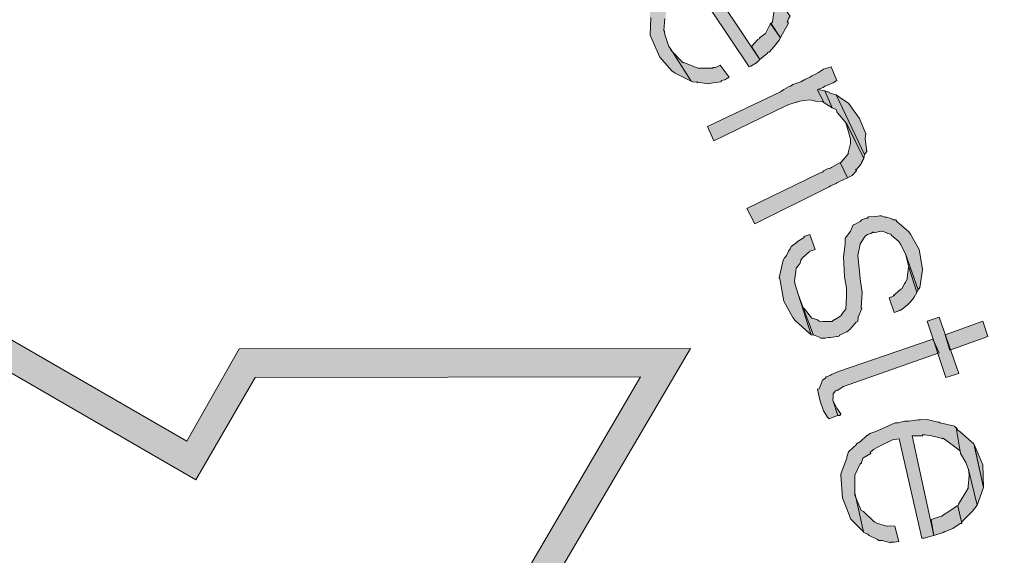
# Model space of a CAD drawing. Header units: millimetres. Extents: x -17 to 226, y -19 to 65.
# Tile 32 of 62: x 75.911 to 77.643, y -12.395 to -11.453. Entities that reach past the tile are written whole.
import ezdxf

# ---------------------------------------------------------------- set-up
doc = ezdxf.new("R2010")
doc.units = ezdxf.units.MM
doc.layers.add('STEMPEL', color=7, linetype='Continuous')

# ---------------------------------------------------------------- blocks, each defined once
blk = doc.blocks.new('241')
at = {"layer": 'STEMPEL', "true_color": 0xff0d0d}
blk.add_hatch(color=1, dxfattribs=at).paths.add_polyline_path([(-23.51, 4.172), (-21.222, 4.172), (-21.223, 4.122), (-23.559, 4.122), (-23.559, 4.464), (-23.351, 4.464), (-23.01, 5.046), (-23.688, 5.045), (-23.792, 4.865), (-24.517, 5.284), (-24.408, 5.473), (-24.744, 6.053), (-25.083, 5.464), (-24.979, 5.284), (-25.704, 4.865), (-25.81, 5.045), (-26.486, 5.045), (-26.144, 4.464), (-25.935, 4.463), (-25.936, 2.97), (-25.985, 2.971), (-25.986, 4.415), (-26.173, 4.416), (-26.575, 5.095), (-25.781, 5.095), (-25.686, 4.933), (-25.048, 5.302), (-25.14, 5.464), (-24.745, 6.151), (-24.351, 5.471), (-24.448, 5.302), (-23.808, 4.933), (-23.716, 5.095), (-22.922, 5.096), (-23.322, 4.415), (-23.51, 4.415)])
at = {"layer": 'STEMPEL'}
for points in [[(-22.992, 5.644), (-22.976, 5.608), (-22.955, 5.584), (-22.949, 5.58), (-22.921, 5.566), (-22.958, 5.624), (-22.96, 5.627), (-22.967, 5.648), (-22.968, 5.653), (-22.969, 5.655), (-22.967, 5.676), (-22.966, 5.679), (-22.965, 5.687), (-22.957, 5.7), (-22.957, 5.701), (-22.953, 5.705), (-22.948, 5.717), (-22.928, 5.734), (-22.919, 5.741), (-22.819, 5.591), (-22.816, 5.592), (-22.806, 5.598), (-22.8, 5.604), (-22.899, 5.753), (-22.884, 5.76), (-22.879, 5.761), (-22.88, 5.763), (-22.866, 5.764), (-22.848, 5.768), (-22.846, 5.769), (-22.811, 5.76), (-22.809, 5.759), (-22.808, 5.756), (-22.831, 5.793), (-22.834, 5.795), (-22.835, 5.795), (-22.861, 5.794), (-22.862, 5.791), (-22.864, 5.792), (-22.884, 5.791), (-22.894, 5.785), (-22.894, 5.784), (-22.899, 5.785), (-22.914, 5.775), (-22.921, 5.772), (-22.93, 5.768), (-22.933, 5.766), (-22.942, 5.756), (-22.962, 5.74), (-22.97, 5.732), (-22.972, 5.727), (-22.974, 5.726), (-22.981, 5.713), (-22.985, 5.706), (-22.984, 5.704), (-22.992, 5.691), (-22.993, 5.688), (-22.994, 5.679), (-22.992, 5.678), (-22.993, 5.647)], [(-22.778, 5.67), (-22.781, 5.666), (-22.764, 5.642), (-22.763, 5.644), (-22.75, 5.668), (-22.752, 5.671), (-22.751, 5.672), (-22.75, 5.676), (-22.747, 5.68), (-22.785, 5.733), (-22.781, 5.725), (-22.777, 5.71), (-22.775, 5.707), (-22.773, 5.703)], [(-22.804, 5.639), (-22.815, 5.627), (-22.8, 5.604), (-22.787, 5.615), (-22.786, 5.617), (-22.784, 5.617), (-22.775, 5.627), (-22.766, 5.638), (-22.764, 5.642), (-22.781, 5.668), (-22.782, 5.666), (-22.79, 5.65), (-22.801, 5.642), (-22.8, 5.641)], [(-22.956, 5.62), (-22.958, 5.624), (-22.921, 5.566), (-22.917, 5.564), (-22.911, 5.565), (-22.91, 5.563), (-22.909, 5.564), (-22.891, 5.561), (-22.883, 5.563), (-22.868, 5.565), (-22.868, 5.567), (-22.862, 5.568), (-22.854, 5.573), (-22.87, 5.594), (-22.878, 5.59), (-22.883, 5.59), (-22.883, 5.589), (-22.9, 5.589), (-22.908, 5.589), (-22.909, 5.589), (-22.934, 5.599), (-22.935, 5.598)], [(-22.764, 5.547), (-22.892, 5.486), (-22.881, 5.461), (-22.753, 5.523), (-22.749, 5.525), (-22.745, 5.526), (-22.736, 5.529), (-22.735, 5.529), (-22.73, 5.531), (-22.712, 5.533), (-22.702, 5.531), (-22.69, 5.53), (-22.687, 5.528), (-22.699, 5.55), (-22.698, 5.551), (-22.689, 5.555), (-22.686, 5.557), (-22.685, 5.557), (-22.676, 5.561), (-22.671, 5.563), (-22.665, 5.567), (-22.675, 5.591), (-22.684, 5.588), (-22.688, 5.587), (-22.697, 5.581), (-22.702, 5.578), (-22.709, 5.575), (-22.712, 5.573), (-22.721, 5.569), (-22.728, 5.565), (-22.742, 5.56), (-22.746, 5.557), (-22.75, 5.556), (-22.758, 5.551), (-22.76, 5.55)], [(-22.764, 5.547), (-22.892, 5.486), (-22.881, 5.461), (-22.753, 5.523), (-22.749, 5.525), (-22.745, 5.526), (-22.736, 5.529), (-22.735, 5.529), (-22.73, 5.531), (-22.712, 5.533), (-22.702, 5.531), (-22.69, 5.53), (-22.687, 5.528), (-22.699, 5.55), (-22.698, 5.551), (-22.689, 5.555), (-22.686, 5.557), (-22.685, 5.557), (-22.676, 5.561), (-22.671, 5.563), (-22.665, 5.567), (-22.675, 5.591), (-22.684, 5.588), (-22.688, 5.587), (-22.697, 5.581), (-22.702, 5.578), (-22.709, 5.575), (-22.712, 5.573), (-22.721, 5.569), (-22.728, 5.565), (-22.742, 5.56), (-22.746, 5.557), (-22.75, 5.556), (-22.758, 5.551), (-22.76, 5.55)], [(-22.698, 5.551), (-22.699, 5.55), (-22.687, 5.528), (-22.673, 5.519), (-22.686, 5.549)], [(-22.698, 5.551), (-22.699, 5.55), (-22.687, 5.528), (-22.673, 5.519), (-22.686, 5.549)], [(-22.686, 5.549), (-22.673, 5.519), (-22.666, 5.516), (-22.664, 5.511), (-22.647, 5.491), (-22.617, 5.43), (-22.616, 5.437), (-22.666, 5.542), (-22.675, 5.544), (-22.68, 5.547), (-22.681, 5.547)], [(-22.686, 5.549), (-22.673, 5.519), (-22.666, 5.516), (-22.664, 5.511), (-22.647, 5.491), (-22.617, 5.43), (-22.616, 5.437), (-22.666, 5.542), (-22.675, 5.544), (-22.68, 5.547), (-22.681, 5.547)], [(-22.658, 5.536), (-22.666, 5.542), (-22.616, 5.437), (-22.612, 5.442), (-22.615, 5.465), (-22.614, 5.473), (-22.625, 5.5), (-22.634, 5.513), (-22.644, 5.527)], [(-22.658, 5.536), (-22.666, 5.542), (-22.616, 5.437), (-22.612, 5.442), (-22.615, 5.465), (-22.614, 5.473), (-22.625, 5.5), (-22.634, 5.513), (-22.644, 5.527)], [(-22.658, 5.423), (-22.659, 5.423), (-22.646, 5.396), (-22.638, 5.4), (-22.63, 5.408), (-22.632, 5.411), (-22.631, 5.41), (-22.624, 5.418), (-22.621, 5.423), (-22.621, 5.424), (-22.617, 5.43), (-22.649, 5.493), (-22.641, 5.464), (-22.641, 5.456), (-22.645, 5.44), (-22.644, 5.438), (-22.645, 5.438), (-22.653, 5.428)], [(-22.658, 5.423), (-22.659, 5.423), (-22.646, 5.396), (-22.638, 5.4), (-22.63, 5.408), (-22.632, 5.411), (-22.631, 5.41), (-22.624, 5.418), (-22.621, 5.423), (-22.621, 5.424), (-22.617, 5.43), (-22.649, 5.493), (-22.641, 5.464), (-22.641, 5.456), (-22.645, 5.44), (-22.644, 5.438), (-22.645, 5.438), (-22.653, 5.428)], [(-22.695, 5.404), (-22.823, 5.342), (-22.809, 5.315), (-22.682, 5.378), (-22.678, 5.38), (-22.676, 5.382), (-22.666, 5.386), (-22.665, 5.387), (-22.661, 5.389), (-22.646, 5.396), (-22.659, 5.423), (-22.674, 5.414), (-22.676, 5.413), (-22.68, 5.412), (-22.688, 5.408), (-22.69, 5.406)], [(-22.695, 5.404), (-22.823, 5.342), (-22.809, 5.315), (-22.682, 5.378), (-22.678, 5.38), (-22.676, 5.382), (-22.666, 5.386), (-22.665, 5.387), (-22.661, 5.389), (-22.646, 5.396), (-22.659, 5.423), (-22.674, 5.414), (-22.676, 5.413), (-22.68, 5.412), (-22.688, 5.408), (-22.69, 5.406)], [(-22.722, 5.166), (-22.724, 5.167), (-22.706, 5.119), (-22.706, 5.12), (-22.697, 5.116), (-22.693, 5.114), (-22.688, 5.114), (-22.685, 5.114), (-22.679, 5.115), (-22.676, 5.115), (-22.664, 5.117), (-22.663, 5.117), (-22.66, 5.118), (-22.66, 5.119), (-22.647, 5.125), (-22.642, 5.129), (-22.638, 5.134), (-22.631, 5.142), (-22.628, 5.143), (-22.627, 5.151), (-22.621, 5.166), (-22.622, 5.167), (-22.62, 5.194), (-22.624, 5.218), (-22.625, 5.231), (-22.628, 5.259), (-22.624, 5.279), (-22.624, 5.28), (-22.615, 5.293), (-22.611, 5.296), (-22.605, 5.298), (-22.602, 5.3), (-22.601, 5.301), (-22.6, 5.299), (-22.586, 5.302), (-22.585, 5.302), (-22.577, 5.299), (-22.576, 5.298), (-22.569, 5.297), (-22.569, 5.295), (-22.556, 5.284), (-22.553, 5.279), (-22.544, 5.262), (-22.522, 5.199), (-22.519, 5.203), (-22.514, 5.234), (-22.514, 5.235), (-22.52, 5.27), (-22.535, 5.297), (-22.538, 5.301), (-22.559, 5.319), (-22.561, 5.322), (-22.566, 5.322), (-22.567, 5.323), (-22.568, 5.324), (-22.579, 5.327), (-22.579, 5.326), (-22.586, 5.329), (-22.589, 5.329), (-22.597, 5.328), (-22.609, 5.327), (-22.61, 5.326), (-22.61, 5.325), (-22.613, 5.325), (-22.621, 5.322), (-22.624, 5.319), (-22.635, 5.313), (-22.636, 5.313), (-22.641, 5.302), (-22.647, 5.293), (-22.65, 5.29), (-22.65, 5.279), (-22.653, 5.257), (-22.651, 5.222), (-22.648, 5.202), (-22.648, 5.188), (-22.649, 5.165), (-22.653, 5.16), (-22.658, 5.153), (-22.669, 5.146), (-22.67, 5.146), (-22.673, 5.143), (-22.685, 5.143), (-22.689, 5.143), (-22.696, 5.144), (-22.699, 5.146), (-22.704, 5.148), (-22.709, 5.149)], [(-22.722, 5.166), (-22.724, 5.167), (-22.706, 5.119), (-22.706, 5.12), (-22.697, 5.116), (-22.693, 5.114), (-22.688, 5.114), (-22.685, 5.114), (-22.679, 5.115), (-22.676, 5.115), (-22.664, 5.117), (-22.663, 5.117), (-22.66, 5.118), (-22.66, 5.119), (-22.647, 5.125), (-22.642, 5.129), (-22.638, 5.134), (-22.631, 5.142), (-22.628, 5.143), (-22.627, 5.151), (-22.621, 5.166), (-22.622, 5.167), (-22.62, 5.194), (-22.624, 5.218), (-22.625, 5.231), (-22.628, 5.259), (-22.624, 5.279), (-22.624, 5.28), (-22.615, 5.293), (-22.611, 5.296), (-22.605, 5.298), (-22.602, 5.3), (-22.601, 5.301), (-22.6, 5.299), (-22.586, 5.302), (-22.585, 5.302), (-22.577, 5.299), (-22.576, 5.298), (-22.569, 5.297), (-22.569, 5.295), (-22.556, 5.284), (-22.553, 5.279), (-22.544, 5.262), (-22.522, 5.199), (-22.519, 5.203), (-22.514, 5.234), (-22.514, 5.235), (-22.52, 5.27), (-22.535, 5.297), (-22.538, 5.301), (-22.559, 5.319), (-22.561, 5.322), (-22.566, 5.322), (-22.567, 5.323), (-22.568, 5.324), (-22.579, 5.327), (-22.579, 5.326), (-22.586, 5.329), (-22.589, 5.329), (-22.597, 5.328), (-22.609, 5.327), (-22.61, 5.326), (-22.61, 5.325), (-22.613, 5.325), (-22.621, 5.322), (-22.624, 5.319), (-22.635, 5.313), (-22.636, 5.313), (-22.641, 5.302), (-22.647, 5.293), (-22.65, 5.29), (-22.65, 5.279), (-22.653, 5.257), (-22.651, 5.222), (-22.648, 5.202), (-22.648, 5.188), (-22.649, 5.165), (-22.653, 5.16), (-22.658, 5.153), (-22.669, 5.146), (-22.67, 5.146), (-22.673, 5.143), (-22.685, 5.143), (-22.689, 5.143), (-22.696, 5.144), (-22.699, 5.146), (-22.704, 5.148), (-22.709, 5.149)], [(-22.765, 5.218), (-22.758, 5.179), (-22.742, 5.15), (-22.738, 5.145), (-22.714, 5.123), (-22.71, 5.12), (-22.733, 5.191), (-22.738, 5.208), (-22.739, 5.215), (-22.737, 5.231), (-22.736, 5.237), (-22.733, 5.241), (-22.729, 5.246), (-22.728, 5.251), (-22.725, 5.255), (-22.714, 5.265), (-22.712, 5.266), (-22.712, 5.267), (-22.703, 5.27), (-22.712, 5.296), (-22.721, 5.293), (-22.723, 5.292), (-22.722, 5.291), (-22.734, 5.284), (-22.737, 5.281), (-22.743, 5.277), (-22.745, 5.275), (-22.747, 5.271), (-22.75, 5.267), (-22.753, 5.259), (-22.755, 5.257), (-22.757, 5.255), (-22.759, 5.251), (-22.766, 5.22)], [(-22.765, 5.218), (-22.758, 5.179), (-22.742, 5.15), (-22.738, 5.145), (-22.714, 5.123), (-22.71, 5.12), (-22.733, 5.191), (-22.738, 5.208), (-22.739, 5.215), (-22.737, 5.231), (-22.736, 5.237), (-22.733, 5.241), (-22.729, 5.246), (-22.728, 5.251), (-22.725, 5.255), (-22.714, 5.265), (-22.712, 5.266), (-22.712, 5.267), (-22.703, 5.27), (-22.712, 5.296), (-22.721, 5.293), (-22.723, 5.292), (-22.722, 5.291), (-22.734, 5.284), (-22.737, 5.281), (-22.743, 5.277), (-22.745, 5.275), (-22.747, 5.271), (-22.75, 5.267), (-22.753, 5.259), (-22.755, 5.257), (-22.757, 5.255), (-22.759, 5.251), (-22.766, 5.22)], [(-22.544, 5.262), (-22.538, 5.239), (-22.524, 5.195), (-22.522, 5.199)], [(-22.544, 5.262), (-22.538, 5.239), (-22.524, 5.195), (-22.522, 5.199)], [(-22.565, 5.188), (-22.573, 5.185), (-22.564, 5.159), (-22.556, 5.162), (-22.554, 5.163), (-22.552, 5.163), (-22.541, 5.172), (-22.535, 5.178), (-22.53, 5.184), (-22.529, 5.186), (-22.524, 5.194), (-22.524, 5.195), (-22.538, 5.239), (-22.539, 5.238), (-22.541, 5.22), (-22.541, 5.218), (-22.544, 5.212), (-22.546, 5.21), (-22.55, 5.201), (-22.552, 5.2), (-22.562, 5.191), (-22.564, 5.189), (-22.565, 5.19)], [(-22.565, 5.188), (-22.573, 5.185), (-22.564, 5.159), (-22.556, 5.162), (-22.554, 5.163), (-22.552, 5.163), (-22.541, 5.172), (-22.535, 5.178), (-22.53, 5.184), (-22.529, 5.186), (-22.524, 5.194), (-22.524, 5.195), (-22.538, 5.239), (-22.539, 5.238), (-22.541, 5.22), (-22.541, 5.218), (-22.544, 5.212), (-22.546, 5.21), (-22.55, 5.201), (-22.552, 5.2), (-22.562, 5.191), (-22.564, 5.189), (-22.565, 5.19)], [(-22.724, 5.167), (-22.733, 5.191), (-22.71, 5.12), (-22.706, 5.119)], [(-22.724, 5.167), (-22.733, 5.191), (-22.71, 5.12), (-22.706, 5.119)], [(-22.485, 5.151), (-22.506, 5.144), (-22.473, 5.045), (-22.45, 5.052)], [(-22.485, 5.151), (-22.506, 5.144), (-22.473, 5.045), (-22.45, 5.052)], [(-22.408, 5.144), (-22.474, 5.12), (-22.466, 5.093), (-22.399, 5.117)], [(-22.408, 5.144), (-22.474, 5.12), (-22.466, 5.093), (-22.399, 5.117)], [(-22.696, 5.011), (-22.694, 5.003), (-22.688, 4.986), (-22.681, 4.975), (-22.678, 4.972), (-22.668, 4.976), (-22.663, 4.978), (-22.672, 5.005), (-22.671, 5.01), (-22.671, 5.016), (-22.667, 5.021), (-22.664, 5.022), (-22.653, 5.029), (-22.485, 5.088), (-22.496, 5.112), (-22.662, 5.055), (-22.674, 5.05), (-22.676, 5.049), (-22.683, 5.046), (-22.684, 5.046), (-22.684, 5.044), (-22.69, 5.04), (-22.696, 5.025), (-22.699, 5.024)], [(-22.696, 5.011), (-22.694, 5.003), (-22.688, 4.986), (-22.681, 4.975), (-22.678, 4.972), (-22.668, 4.976), (-22.663, 4.978), (-22.672, 5.005), (-22.671, 5.01), (-22.671, 5.016), (-22.667, 5.021), (-22.664, 5.022), (-22.653, 5.029), (-22.485, 5.088), (-22.496, 5.112), (-22.662, 5.055), (-22.674, 5.05), (-22.676, 5.049), (-22.683, 5.046), (-22.684, 5.046), (-22.684, 5.044), (-22.69, 5.04), (-22.696, 5.025), (-22.699, 5.024)], [(-22.665, 4.991), (-22.672, 5.005), (-22.663, 4.978), (-22.659, 4.978), (-22.659, 4.979), (-22.658, 4.98), (-22.658, 4.981)], [(-22.665, 4.991), (-22.672, 5.005), (-22.663, 4.978), (-22.659, 4.978), (-22.659, 4.979), (-22.658, 4.98), (-22.658, 4.981)], [(-22.658, 4.873), (-22.655, 4.833), (-22.643, 4.803), (-22.641, 4.796), (-22.618, 4.773), (-22.633, 4.842), (-22.633, 4.845), (-22.633, 4.868), (-22.633, 4.873), (-22.623, 4.894), (-22.622, 4.893), (-22.619, 4.903), (-22.605, 4.911), (-22.606, 4.913), (-22.6, 4.918), (-22.59, 4.924), (-22.567, 4.935), (-22.555, 4.937), (-22.515, 4.762), (-22.511, 4.762), (-22.501, 4.765), (-22.494, 4.767), (-22.532, 4.942), (-22.514, 4.942), (-22.514, 4.944), (-22.51, 4.944), (-22.498, 4.942), (-22.481, 4.938), (-22.479, 4.937), (-22.478, 4.938), (-22.448, 4.916), (-22.448, 4.915), (-22.447, 4.911), (-22.455, 4.957), (-22.456, 4.957), (-22.458, 4.959), (-22.483, 4.965), (-22.485, 4.966), (-22.487, 4.966), (-22.506, 4.971), (-22.518, 4.97), (-22.522, 4.97), (-22.538, 4.968), (-22.546, 4.968), (-22.557, 4.965), (-22.562, 4.965), (-22.574, 4.96), (-22.596, 4.95), (-22.607, 4.946), (-22.611, 4.943), (-22.612, 4.943), (-22.623, 4.932), (-22.63, 4.928), (-22.63, 4.927), (-22.643, 4.915), (-22.644, 4.914), (-22.647, 4.905), (-22.647, 4.903), (-22.658, 4.875)], [(-22.658, 4.873), (-22.655, 4.833), (-22.643, 4.803), (-22.641, 4.796), (-22.618, 4.773), (-22.633, 4.842), (-22.633, 4.845), (-22.633, 4.868), (-22.633, 4.873), (-22.623, 4.894), (-22.622, 4.893), (-22.619, 4.903), (-22.605, 4.911), (-22.606, 4.913), (-22.6, 4.918), (-22.59, 4.924), (-22.567, 4.935), (-22.555, 4.937), (-22.515, 4.762), (-22.511, 4.762), (-22.501, 4.765), (-22.494, 4.767), (-22.532, 4.942), (-22.514, 4.942), (-22.514, 4.944), (-22.51, 4.944), (-22.498, 4.942), (-22.481, 4.938), (-22.479, 4.937), (-22.478, 4.938), (-22.448, 4.916), (-22.448, 4.915), (-22.447, 4.911), (-22.455, 4.957), (-22.456, 4.957), (-22.458, 4.959), (-22.483, 4.965), (-22.485, 4.966), (-22.487, 4.966), (-22.506, 4.971), (-22.518, 4.97), (-22.522, 4.97), (-22.538, 4.968), (-22.546, 4.968), (-22.557, 4.965), (-22.562, 4.965), (-22.574, 4.96), (-22.596, 4.95), (-22.607, 4.946), (-22.611, 4.943), (-22.612, 4.943), (-22.623, 4.932), (-22.63, 4.928), (-22.63, 4.927), (-22.643, 4.915), (-22.644, 4.914), (-22.647, 4.905), (-22.647, 4.903), (-22.658, 4.875)], [(-22.452, 4.952), (-22.455, 4.957), (-22.447, 4.911), (-22.438, 4.895), (-22.433, 4.883), (-22.418, 4.82), (-22.407, 4.851), (-22.424, 4.928), (-22.448, 4.949)], [(-22.452, 4.952), (-22.455, 4.957), (-22.447, 4.911), (-22.438, 4.895), (-22.433, 4.883), (-22.418, 4.82), (-22.407, 4.851), (-22.424, 4.928), (-22.448, 4.949)], [(-22.423, 4.927), (-22.407, 4.851), (-22.408, 4.891)], [(-22.423, 4.927), (-22.407, 4.851), (-22.408, 4.891)], [(-22.451, 4.822), (-22.452, 4.819), (-22.445, 4.788), (-22.445, 4.791), (-22.425, 4.811), (-22.425, 4.812), (-22.423, 4.813), (-22.42, 4.817), (-22.418, 4.82), (-22.433, 4.883), (-22.432, 4.873), (-22.433, 4.858), (-22.434, 4.854), (-22.434, 4.85)], [(-22.451, 4.822), (-22.452, 4.819), (-22.445, 4.788), (-22.445, 4.791), (-22.425, 4.811), (-22.425, 4.812), (-22.423, 4.813), (-22.42, 4.817), (-22.418, 4.82), (-22.433, 4.883), (-22.432, 4.873), (-22.433, 4.858), (-22.434, 4.854), (-22.434, 4.85)], [(-22.633, 4.838), (-22.633, 4.842), (-22.618, 4.773), (-22.617, 4.772), (-22.611, 4.769), (-22.61, 4.769), (-22.608, 4.767), (-22.593, 4.76), (-22.591, 4.758), (-22.585, 4.758), (-22.57, 4.754), (-22.57, 4.755), (-22.564, 4.755), (-22.556, 4.756), (-22.563, 4.783), (-22.57, 4.784), (-22.575, 4.783), (-22.576, 4.783), (-22.593, 4.788), (-22.598, 4.79), (-22.6, 4.792), (-22.618, 4.809), (-22.622, 4.811)], [(-22.633, 4.838), (-22.633, 4.842), (-22.618, 4.773), (-22.617, 4.772), (-22.611, 4.769), (-22.61, 4.769), (-22.608, 4.767), (-22.593, 4.76), (-22.591, 4.758), (-22.585, 4.758), (-22.57, 4.754), (-22.57, 4.755), (-22.564, 4.755), (-22.556, 4.756), (-22.563, 4.783), (-22.57, 4.784), (-22.575, 4.783), (-22.576, 4.783), (-22.593, 4.788), (-22.598, 4.79), (-22.6, 4.792), (-22.618, 4.809), (-22.622, 4.811)], [(-22.483, 4.8), (-22.499, 4.795), (-22.494, 4.767), (-22.478, 4.772), (-22.475, 4.774), (-22.474, 4.774), (-22.461, 4.779), (-22.448, 4.788), (-22.445, 4.788), (-22.452, 4.819), (-22.453, 4.819), (-22.468, 4.809), (-22.479, 4.802), (-22.48, 4.801)], [(-22.483, 4.8), (-22.499, 4.795), (-22.494, 4.767), (-22.478, 4.772), (-22.475, 4.774), (-22.474, 4.774), (-22.461, 4.779), (-22.448, 4.788), (-22.445, 4.788), (-22.452, 4.819), (-22.453, 4.819), (-22.468, 4.809), (-22.479, 4.802), (-22.48, 4.801)]]:
    blk.add_hatch(color=1, dxfattribs=at).paths.add_polyline_path(points)
at = {"layer": 'STEMPEL', "color": 1, "linetype": 'Continuous', "lineweight": 13, "true_color": 0xff0d0d, "flags": 128}
for points in [[(-23.51, 4.172), (-21.222, 4.172), (-21.223, 4.122), (-23.559, 4.122), (-23.559, 4.464), (-23.351, 4.464), (-23.01, 5.046), (-23.688, 5.045), (-23.792, 4.865), (-24.517, 5.284)], [(-24.448, 5.302), (-23.808, 4.933), (-23.716, 5.095), (-22.922, 5.096), (-23.322, 4.415), (-23.51, 4.415), (-23.51, 4.172)]]:
    blk.add_lwpolyline(points, dxfattribs=at)
at = {"layer": 'STEMPEL', "color": 1, "linetype": 'Continuous', "lineweight": 13, "flags": 128}
for points in [[(-22.992, 5.644), (-22.976, 5.608), (-22.955, 5.584), (-22.949, 5.58), (-22.921, 5.566), (-22.958, 5.624), (-22.96, 5.627), (-22.96, 5.627), (-22.967, 5.648), (-22.968, 5.653), (-22.969, 5.655), (-22.967, 5.676)], [(-22.919, 5.741), (-22.819, 5.591), (-22.816, 5.592), (-22.806, 5.598), (-22.8, 5.604), (-22.899, 5.753)], [(-22.992, 5.678), (-22.993, 5.647), (-22.992, 5.644)], [(-22.778, 5.67), (-22.781, 5.666), (-22.764, 5.642), (-22.763, 5.644), (-22.75, 5.668), (-22.752, 5.671), (-22.751, 5.672), (-22.75, 5.676), (-22.747, 5.68), (-22.785, 5.733), (-22.781, 5.725), (-22.777, 5.71), (-22.775, 5.707), (-22.773, 5.703), (-22.778, 5.67)], [(-22.804, 5.639), (-22.815, 5.627), (-22.8, 5.604), (-22.787, 5.615), (-22.786, 5.617), (-22.784, 5.617), (-22.775, 5.627), (-22.766, 5.638), (-22.764, 5.642), (-22.781, 5.668), (-22.782, 5.666), (-22.79, 5.65), (-22.801, 5.642), (-22.8, 5.641), (-22.804, 5.639)], [(-22.956, 5.62), (-22.958, 5.624), (-22.921, 5.566), (-22.917, 5.564), (-22.911, 5.565), (-22.91, 5.563), (-22.909, 5.564), (-22.891, 5.561), (-22.891, 5.561), (-22.883, 5.563), (-22.868, 5.565), (-22.868, 5.567), (-22.862, 5.568), (-22.854, 5.573), (-22.87, 5.594), (-22.878, 5.59), (-22.883, 5.59), (-22.883, 5.589), (-22.9, 5.589), (-22.908, 5.589), (-22.909, 5.589), (-22.934, 5.599), (-22.934, 5.599), (-22.935, 5.598), (-22.956, 5.62)], [(-22.764, 5.547), (-22.892, 5.486), (-22.881, 5.461), (-22.753, 5.523), (-22.749, 5.525), (-22.745, 5.526), (-22.736, 5.529), (-22.735, 5.529), (-22.73, 5.531), (-22.712, 5.533), (-22.712, 5.533), (-22.702, 5.531), (-22.69, 5.53), (-22.687, 5.528), (-22.699, 5.55), (-22.698, 5.551), (-22.689, 5.555), (-22.689, 5.555), (-22.686, 5.557), (-22.685, 5.557), (-22.676, 5.561), (-22.671, 5.563), (-22.665, 5.567), (-22.675, 5.591), (-22.684, 5.588), (-22.688, 5.587), (-22.697, 5.581), (-22.697, 5.581), (-22.702, 5.578), (-22.702, 5.578), (-22.709, 5.575), (-22.709, 5.575), (-22.712, 5.573), (-22.721, 5.569), (-22.728, 5.565), (-22.728, 5.565), (-22.742, 5.56), (-22.746, 5.557), (-22.75, 5.556), (-22.758, 5.551), (-22.76, 5.55), (-22.764, 5.547)], [(-22.764, 5.547), (-22.892, 5.486), (-22.881, 5.461), (-22.753, 5.523), (-22.749, 5.525), (-22.745, 5.526), (-22.736, 5.529), (-22.735, 5.529), (-22.73, 5.531), (-22.712, 5.533), (-22.712, 5.533), (-22.702, 5.531), (-22.69, 5.53), (-22.687, 5.528), (-22.699, 5.55), (-22.698, 5.551), (-22.689, 5.555), (-22.689, 5.555), (-22.686, 5.557), (-22.685, 5.557), (-22.676, 5.561), (-22.671, 5.563), (-22.665, 5.567), (-22.675, 5.591), (-22.684, 5.588), (-22.688, 5.587), (-22.697, 5.581), (-22.697, 5.581), (-22.702, 5.578), (-22.702, 5.578), (-22.709, 5.575), (-22.709, 5.575), (-22.712, 5.573), (-22.721, 5.569), (-22.728, 5.565), (-22.728, 5.565), (-22.742, 5.56), (-22.746, 5.557), (-22.75, 5.556), (-22.758, 5.551), (-22.76, 5.55), (-22.764, 5.547)], [(-22.698, 5.551), (-22.699, 5.55), (-22.687, 5.528), (-22.687, 5.528), (-22.673, 5.519), (-22.686, 5.549), (-22.698, 5.551)], [(-22.698, 5.551), (-22.699, 5.55), (-22.687, 5.528), (-22.687, 5.528), (-22.673, 5.519), (-22.686, 5.549), (-22.698, 5.551)], [(-22.686, 5.549), (-22.686, 5.549), (-22.673, 5.519), (-22.673, 5.519), (-22.666, 5.516), (-22.664, 5.511), (-22.647, 5.491), (-22.617, 5.43), (-22.616, 5.437), (-22.666, 5.542), (-22.675, 5.544), (-22.68, 5.547), (-22.681, 5.547), (-22.686, 5.549)], [(-22.686, 5.549), (-22.686, 5.549), (-22.673, 5.519), (-22.673, 5.519), (-22.666, 5.516), (-22.664, 5.511), (-22.647, 5.491), (-22.617, 5.43), (-22.616, 5.437), (-22.666, 5.542), (-22.675, 5.544), (-22.68, 5.547), (-22.681, 5.547), (-22.686, 5.549)], [(-22.658, 5.536), (-22.666, 5.542), (-22.616, 5.437), (-22.612, 5.442), (-22.615, 5.465), (-22.614, 5.473), (-22.625, 5.5), (-22.634, 5.513), (-22.644, 5.527), (-22.658, 5.536)], [(-22.658, 5.536), (-22.666, 5.542), (-22.616, 5.437), (-22.612, 5.442), (-22.615, 5.465), (-22.614, 5.473), (-22.625, 5.5), (-22.634, 5.513), (-22.644, 5.527), (-22.658, 5.536)], [(-22.658, 5.423), (-22.659, 5.423), (-22.646, 5.396), (-22.646, 5.396), (-22.638, 5.4), (-22.63, 5.408), (-22.632, 5.411), (-22.631, 5.41), (-22.624, 5.418), (-22.624, 5.418), (-22.621, 5.423), (-22.621, 5.424), (-22.617, 5.43), (-22.649, 5.493), (-22.641, 5.464), (-22.641, 5.464), (-22.641, 5.456), (-22.641, 5.456), (-22.645, 5.44), (-22.644, 5.438), (-22.645, 5.438), (-22.653, 5.428), (-22.658, 5.423)], [(-22.658, 5.423), (-22.659, 5.423), (-22.646, 5.396), (-22.646, 5.396), (-22.638, 5.4), (-22.63, 5.408), (-22.632, 5.411), (-22.631, 5.41), (-22.624, 5.418), (-22.624, 5.418), (-22.621, 5.423), (-22.621, 5.424), (-22.617, 5.43), (-22.649, 5.493), (-22.641, 5.464), (-22.641, 5.464), (-22.641, 5.456), (-22.641, 5.456), (-22.645, 5.44), (-22.644, 5.438), (-22.645, 5.438), (-22.653, 5.428), (-22.658, 5.423)], [(-22.695, 5.404), (-22.823, 5.342), (-22.809, 5.315), (-22.682, 5.378), (-22.678, 5.38), (-22.676, 5.382), (-22.666, 5.386), (-22.665, 5.387), (-22.661, 5.389), (-22.646, 5.396), (-22.659, 5.423), (-22.674, 5.414), (-22.676, 5.413), (-22.68, 5.412), (-22.688, 5.408), (-22.69, 5.406), (-22.695, 5.404)], [(-22.695, 5.404), (-22.823, 5.342), (-22.809, 5.315), (-22.682, 5.378), (-22.678, 5.38), (-22.676, 5.382), (-22.666, 5.386), (-22.665, 5.387), (-22.661, 5.389), (-22.646, 5.396), (-22.659, 5.423), (-22.674, 5.414), (-22.676, 5.413), (-22.68, 5.412), (-22.688, 5.408), (-22.69, 5.406), (-22.695, 5.404)], [(-22.722, 5.166), (-22.724, 5.167), (-22.706, 5.119), (-22.706, 5.12), (-22.706, 5.12), (-22.697, 5.116), (-22.693, 5.114), (-22.688, 5.114), (-22.685, 5.114), (-22.679, 5.115), (-22.676, 5.115), (-22.664, 5.117), (-22.663, 5.117), (-22.66, 5.118), (-22.66, 5.119), (-22.647, 5.125), (-22.642, 5.129), (-22.638, 5.134), (-22.631, 5.142), (-22.631, 5.142), (-22.628, 5.143), (-22.627, 5.151), (-22.627, 5.151), (-22.621, 5.166), (-22.622, 5.167), (-22.62, 5.194), (-22.624, 5.218), (-22.625, 5.231), (-22.628, 5.259), (-22.624, 5.279), (-22.624, 5.28), (-22.615, 5.293), (-22.611, 5.296), (-22.605, 5.298), (-22.602, 5.3), (-22.601, 5.301), (-22.6, 5.299), (-22.586, 5.302), (-22.585, 5.302), (-22.577, 5.299), (-22.576, 5.298), (-22.569, 5.297), (-22.569, 5.295), (-22.556, 5.284), (-22.553, 5.279), (-22.544, 5.262), (-22.522, 5.199), (-22.519, 5.203), (-22.519, 5.203), (-22.519, 5.203), (-22.514, 5.234), (-22.514, 5.235), (-22.52, 5.27), (-22.52, 5.27), (-22.535, 5.297), (-22.538, 5.301), (-22.559, 5.319), (-22.561, 5.322), (-22.566, 5.322), (-22.567, 5.323), (-22.568, 5.324), (-22.579, 5.327), (-22.579, 5.326), (-22.586, 5.329), (-22.589, 5.329), (-22.597, 5.328), (-22.597, 5.328), (-22.609, 5.327), (-22.61, 5.326), (-22.61, 5.325), (-22.613, 5.325), (-22.621, 5.322), (-22.624, 5.319), (-22.635, 5.313), (-22.636, 5.313), (-22.641, 5.302), (-22.647, 5.293), (-22.65, 5.29), (-22.65, 5.279), (-22.653, 5.257), (-22.653, 5.257), (-22.651, 5.222), (-22.648, 5.202), (-22.648, 5.188), (-22.649, 5.165), (-22.653, 5.16), (-22.658, 5.153), (-22.669, 5.146), (-22.67, 5.146), (-22.673, 5.143), (-22.673, 5.143), (-22.685, 5.143), (-22.689, 5.143), (-22.696, 5.144), (-22.699, 5.146), (-22.704, 5.148), (-22.709, 5.149), (-22.722, 5.166)], [(-22.722, 5.166), (-22.724, 5.167), (-22.706, 5.119), (-22.706, 5.12), (-22.706, 5.12), (-22.697, 5.116), (-22.693, 5.114), (-22.688, 5.114), (-22.685, 5.114), (-22.679, 5.115), (-22.676, 5.115), (-22.664, 5.117), (-22.663, 5.117), (-22.66, 5.118), (-22.66, 5.119), (-22.647, 5.125), (-22.642, 5.129), (-22.638, 5.134), (-22.631, 5.142), (-22.631, 5.142), (-22.628, 5.143), (-22.627, 5.151), (-22.627, 5.151), (-22.621, 5.166), (-22.622, 5.167), (-22.62, 5.194), (-22.624, 5.218), (-22.625, 5.231), (-22.628, 5.259), (-22.624, 5.279), (-22.624, 5.28), (-22.615, 5.293), (-22.611, 5.296), (-22.605, 5.298), (-22.602, 5.3), (-22.601, 5.301), (-22.6, 5.299), (-22.586, 5.302), (-22.585, 5.302), (-22.577, 5.299), (-22.576, 5.298), (-22.569, 5.297), (-22.569, 5.295), (-22.556, 5.284), (-22.553, 5.279), (-22.544, 5.262), (-22.522, 5.199), (-22.519, 5.203), (-22.519, 5.203), (-22.519, 5.203), (-22.514, 5.234), (-22.514, 5.235), (-22.52, 5.27), (-22.52, 5.27), (-22.535, 5.297), (-22.538, 5.301), (-22.559, 5.319), (-22.561, 5.322), (-22.566, 5.322), (-22.567, 5.323), (-22.568, 5.324), (-22.579, 5.327), (-22.579, 5.326), (-22.586, 5.329), (-22.589, 5.329), (-22.597, 5.328), (-22.597, 5.328), (-22.609, 5.327), (-22.61, 5.326), (-22.61, 5.325), (-22.613, 5.325), (-22.621, 5.322), (-22.624, 5.319), (-22.635, 5.313), (-22.636, 5.313), (-22.641, 5.302), (-22.647, 5.293), (-22.65, 5.29), (-22.65, 5.279), (-22.653, 5.257), (-22.653, 5.257), (-22.651, 5.222), (-22.648, 5.202), (-22.648, 5.188), (-22.649, 5.165), (-22.653, 5.16), (-22.658, 5.153), (-22.669, 5.146), (-22.67, 5.146), (-22.673, 5.143), (-22.673, 5.143), (-22.685, 5.143), (-22.689, 5.143), (-22.696, 5.144), (-22.699, 5.146), (-22.704, 5.148), (-22.709, 5.149), (-22.722, 5.166)], [(-22.765, 5.218), (-22.758, 5.179), (-22.742, 5.15), (-22.738, 5.145), (-22.714, 5.123), (-22.714, 5.123), (-22.71, 5.12), (-22.733, 5.191), (-22.738, 5.208), (-22.739, 5.215), (-22.737, 5.231), (-22.736, 5.237), (-22.733, 5.241), (-22.729, 5.246), (-22.729, 5.246), (-22.728, 5.251), (-22.725, 5.255), (-22.714, 5.265), (-22.714, 5.265), (-22.712, 5.266), (-22.712, 5.266), (-22.712, 5.267), (-22.703, 5.27), (-22.712, 5.296), (-22.721, 5.293), (-22.721, 5.293), (-22.723, 5.292), (-22.722, 5.291), (-22.734, 5.284), (-22.737, 5.281), (-22.743, 5.277), (-22.745, 5.275), (-22.747, 5.271), (-22.75, 5.267), (-22.753, 5.259), (-22.755, 5.257), (-22.757, 5.255), (-22.759, 5.251), (-22.759, 5.251), (-22.766, 5.22), (-22.765, 5.218)], [(-22.765, 5.218), (-22.758, 5.179), (-22.742, 5.15), (-22.738, 5.145), (-22.714, 5.123), (-22.714, 5.123), (-22.71, 5.12), (-22.733, 5.191), (-22.738, 5.208), (-22.739, 5.215), (-22.737, 5.231), (-22.736, 5.237), (-22.733, 5.241), (-22.729, 5.246), (-22.729, 5.246), (-22.728, 5.251), (-22.725, 5.255), (-22.714, 5.265), (-22.714, 5.265), (-22.712, 5.266), (-22.712, 5.266), (-22.712, 5.267), (-22.703, 5.27), (-22.712, 5.296), (-22.721, 5.293), (-22.721, 5.293), (-22.723, 5.292), (-22.722, 5.291), (-22.734, 5.284), (-22.737, 5.281), (-22.743, 5.277), (-22.745, 5.275), (-22.747, 5.271), (-22.75, 5.267), (-22.753, 5.259), (-22.755, 5.257), (-22.757, 5.255), (-22.759, 5.251), (-22.759, 5.251), (-22.766, 5.22), (-22.765, 5.218)], [(-22.544, 5.262), (-22.538, 5.239), (-22.524, 5.195), (-22.522, 5.199), (-22.544, 5.262)], [(-22.544, 5.262), (-22.538, 5.239), (-22.524, 5.195), (-22.522, 5.199), (-22.544, 5.262)], [(-22.565, 5.188), (-22.573, 5.185), (-22.564, 5.159), (-22.556, 5.162), (-22.554, 5.163), (-22.554, 5.163), (-22.552, 5.163), (-22.541, 5.172), (-22.541, 5.172), (-22.541, 5.172), (-22.535, 5.178), (-22.535, 5.178), (-22.53, 5.184), (-22.529, 5.186), (-22.524, 5.194), (-22.524, 5.195), (-22.538, 5.239), (-22.539, 5.238), (-22.541, 5.22), (-22.541, 5.218), (-22.544, 5.212), (-22.546, 5.21), (-22.55, 5.201), (-22.552, 5.2), (-22.562, 5.191), (-22.564, 5.189), (-22.565, 5.19), (-22.565, 5.188)], [(-22.565, 5.188), (-22.573, 5.185), (-22.564, 5.159), (-22.556, 5.162), (-22.554, 5.163), (-22.554, 5.163), (-22.552, 5.163), (-22.541, 5.172), (-22.541, 5.172), (-22.541, 5.172), (-22.535, 5.178), (-22.535, 5.178), (-22.53, 5.184), (-22.529, 5.186), (-22.524, 5.194), (-22.524, 5.195), (-22.538, 5.239), (-22.539, 5.238), (-22.541, 5.22), (-22.541, 5.218), (-22.544, 5.212), (-22.546, 5.21), (-22.55, 5.201), (-22.552, 5.2), (-22.562, 5.191), (-22.564, 5.189), (-22.565, 5.19), (-22.565, 5.188)], [(-22.724, 5.167), (-22.733, 5.191), (-22.71, 5.12), (-22.706, 5.119), (-22.724, 5.167)], [(-22.724, 5.167), (-22.733, 5.191), (-22.71, 5.12), (-22.706, 5.119), (-22.724, 5.167)], [(-22.485, 5.151), (-22.506, 5.144), (-22.473, 5.045), (-22.45, 5.052), (-22.485, 5.151)], [(-22.485, 5.151), (-22.506, 5.144), (-22.473, 5.045), (-22.45, 5.052), (-22.485, 5.151)], [(-22.408, 5.144), (-22.474, 5.12), (-22.466, 5.093), (-22.399, 5.117), (-22.408, 5.144)], [(-22.408, 5.144), (-22.474, 5.12), (-22.466, 5.093), (-22.399, 5.117), (-22.408, 5.144)], [(-22.696, 5.011), (-22.694, 5.003), (-22.688, 4.986), (-22.681, 4.975), (-22.678, 4.972), (-22.668, 4.976), (-22.663, 4.978), (-22.672, 5.005), (-22.671, 5.01), (-22.671, 5.016), (-22.667, 5.021), (-22.664, 5.022), (-22.653, 5.029), (-22.485, 5.088), (-22.496, 5.112), (-22.662, 5.055), (-22.674, 5.05), (-22.676, 5.049), (-22.683, 5.046), (-22.684, 5.046), (-22.684, 5.044), (-22.69, 5.04), (-22.696, 5.025), (-22.699, 5.024), (-22.696, 5.011)], [(-22.696, 5.011), (-22.694, 5.003), (-22.688, 4.986), (-22.681, 4.975), (-22.678, 4.972), (-22.668, 4.976), (-22.663, 4.978), (-22.672, 5.005), (-22.671, 5.01), (-22.671, 5.016), (-22.667, 5.021), (-22.664, 5.022), (-22.653, 5.029), (-22.485, 5.088), (-22.496, 5.112), (-22.662, 5.055), (-22.674, 5.05), (-22.676, 5.049), (-22.683, 5.046), (-22.684, 5.046), (-22.684, 5.044), (-22.69, 5.04), (-22.696, 5.025), (-22.699, 5.024), (-22.696, 5.011)], [(-22.665, 4.991), (-22.672, 5.005), (-22.663, 4.978), (-22.659, 4.978), (-22.659, 4.979), (-22.658, 4.98), (-22.658, 4.981), (-22.665, 4.991)], [(-22.665, 4.991), (-22.672, 5.005), (-22.663, 4.978), (-22.659, 4.978), (-22.659, 4.979), (-22.658, 4.98), (-22.658, 4.981), (-22.665, 4.991)], [(-22.658, 4.873), (-22.655, 4.833), (-22.643, 4.803), (-22.641, 4.796), (-22.618, 4.773), (-22.633, 4.842), (-22.633, 4.845), (-22.633, 4.845), (-22.633, 4.868), (-22.633, 4.873), (-22.633, 4.873), (-22.623, 4.894), (-22.622, 4.893), (-22.619, 4.903), (-22.605, 4.911), (-22.606, 4.913), (-22.6, 4.918), (-22.59, 4.924), (-22.567, 4.935), (-22.555, 4.937), (-22.515, 4.762), (-22.511, 4.762), (-22.501, 4.765), (-22.494, 4.767), (-22.532, 4.942), (-22.514, 4.942), (-22.514, 4.944), (-22.51, 4.944), (-22.498, 4.942), (-22.481, 4.938), (-22.479, 4.937), (-22.478, 4.938), (-22.448, 4.916), (-22.448, 4.915), (-22.447, 4.911), (-22.455, 4.957), (-22.456, 4.957), (-22.458, 4.959), (-22.483, 4.965), (-22.485, 4.966), (-22.487, 4.966), (-22.506, 4.971), (-22.518, 4.97), (-22.518, 4.97), (-22.522, 4.97), (-22.538, 4.968), (-22.546, 4.968), (-22.557, 4.965), (-22.562, 4.965), (-22.574, 4.96), (-22.596, 4.95), (-22.607, 4.946), (-22.611, 4.943), (-22.612, 4.943), (-22.623, 4.932), (-22.63, 4.928), (-22.63, 4.927), (-22.643, 4.915), (-22.643, 4.915), (-22.644, 4.914), (-22.647, 4.905), (-22.647, 4.903), (-22.658, 4.875), (-22.658, 4.873)], [(-22.658, 4.873), (-22.655, 4.833), (-22.643, 4.803), (-22.641, 4.796), (-22.618, 4.773), (-22.633, 4.842), (-22.633, 4.845), (-22.633, 4.845), (-22.633, 4.868), (-22.633, 4.873), (-22.633, 4.873), (-22.623, 4.894), (-22.622, 4.893), (-22.619, 4.903), (-22.605, 4.911), (-22.606, 4.913), (-22.6, 4.918), (-22.59, 4.924), (-22.567, 4.935), (-22.555, 4.937), (-22.515, 4.762), (-22.511, 4.762), (-22.501, 4.765), (-22.494, 4.767), (-22.532, 4.942), (-22.514, 4.942), (-22.514, 4.944), (-22.51, 4.944), (-22.498, 4.942), (-22.481, 4.938), (-22.479, 4.937), (-22.478, 4.938), (-22.448, 4.916), (-22.448, 4.915), (-22.447, 4.911), (-22.455, 4.957), (-22.456, 4.957), (-22.458, 4.959), (-22.483, 4.965), (-22.485, 4.966), (-22.487, 4.966), (-22.506, 4.971), (-22.518, 4.97), (-22.518, 4.97), (-22.522, 4.97), (-22.538, 4.968), (-22.546, 4.968), (-22.557, 4.965), (-22.562, 4.965), (-22.574, 4.96), (-22.596, 4.95), (-22.607, 4.946), (-22.611, 4.943), (-22.612, 4.943), (-22.623, 4.932), (-22.63, 4.928), (-22.63, 4.927), (-22.643, 4.915), (-22.643, 4.915), (-22.644, 4.914), (-22.647, 4.905), (-22.647, 4.903), (-22.658, 4.875), (-22.658, 4.873)], [(-22.452, 4.952), (-22.455, 4.957), (-22.447, 4.911), (-22.438, 4.895), (-22.438, 4.895), (-22.433, 4.883), (-22.418, 4.82), (-22.407, 4.851), (-22.424, 4.928), (-22.448, 4.949), (-22.452, 4.952)], [(-22.452, 4.952), (-22.455, 4.957), (-22.447, 4.911), (-22.438, 4.895), (-22.438, 4.895), (-22.433, 4.883), (-22.418, 4.82), (-22.407, 4.851), (-22.424, 4.928), (-22.448, 4.949), (-22.452, 4.952)], [(-22.423, 4.927), (-22.423, 4.927), (-22.407, 4.851), (-22.407, 4.851), (-22.408, 4.891), (-22.408, 4.891), (-22.423, 4.927)], [(-22.423, 4.927), (-22.423, 4.927), (-22.407, 4.851), (-22.407, 4.851), (-22.408, 4.891), (-22.408, 4.891), (-22.423, 4.927)], [(-22.451, 4.822), (-22.452, 4.819), (-22.445, 4.788), (-22.445, 4.791), (-22.425, 4.811), (-22.425, 4.812), (-22.423, 4.813), (-22.42, 4.817), (-22.418, 4.82), (-22.433, 4.883), (-22.432, 4.873), (-22.433, 4.858), (-22.434, 4.854), (-22.434, 4.85), (-22.451, 4.822)], [(-22.451, 4.822), (-22.452, 4.819), (-22.445, 4.788), (-22.445, 4.791), (-22.425, 4.811), (-22.425, 4.812), (-22.423, 4.813), (-22.42, 4.817), (-22.418, 4.82), (-22.433, 4.883), (-22.432, 4.873), (-22.433, 4.858), (-22.434, 4.854), (-22.434, 4.85), (-22.451, 4.822)], [(-22.633, 4.838), (-22.633, 4.842), (-22.618, 4.773), (-22.617, 4.772), (-22.611, 4.769), (-22.61, 4.769), (-22.608, 4.767), (-22.593, 4.76), (-22.591, 4.758), (-22.585, 4.758), (-22.57, 4.754), (-22.57, 4.755), (-22.564, 4.755), (-22.556, 4.756), (-22.563, 4.783), (-22.57, 4.784), (-22.575, 4.783), (-22.576, 4.783), (-22.593, 4.788), (-22.598, 4.79), (-22.6, 4.792), (-22.618, 4.809), (-22.618, 4.809), (-22.622, 4.811), (-22.633, 4.838)], [(-22.633, 4.838), (-22.633, 4.842), (-22.618, 4.773), (-22.617, 4.772), (-22.611, 4.769), (-22.61, 4.769), (-22.608, 4.767), (-22.593, 4.76), (-22.591, 4.758), (-22.585, 4.758), (-22.57, 4.754), (-22.57, 4.755), (-22.564, 4.755), (-22.556, 4.756), (-22.563, 4.783), (-22.57, 4.784), (-22.575, 4.783), (-22.576, 4.783), (-22.593, 4.788), (-22.598, 4.79), (-22.6, 4.792), (-22.618, 4.809), (-22.618, 4.809), (-22.622, 4.811), (-22.633, 4.838)], [(-22.483, 4.8), (-22.499, 4.795), (-22.494, 4.767), (-22.478, 4.772), (-22.475, 4.774), (-22.474, 4.774), (-22.461, 4.779), (-22.448, 4.788), (-22.445, 4.788), (-22.452, 4.819), (-22.453, 4.819), (-22.468, 4.809), (-22.479, 4.802), (-22.48, 4.801), (-22.483, 4.8)], [(-22.483, 4.8), (-22.499, 4.795), (-22.494, 4.767), (-22.478, 4.772), (-22.475, 4.774), (-22.474, 4.774), (-22.461, 4.779), (-22.448, 4.788), (-22.445, 4.788), (-22.452, 4.819), (-22.453, 4.819), (-22.468, 4.809), (-22.479, 4.802), (-22.48, 4.801), (-22.483, 4.8)]]:
    blk.add_lwpolyline(points, dxfattribs=at)

msp = doc.modelspace()

# ---------------------------------------------------------------- block references
at = {"color": 1, "linetype": 'Continuous', "lineweight": 0}
msp.add_blockref('241', (100.013, -17.127), dxfattribs=at)

doc.saveas('drawing.dxf')
